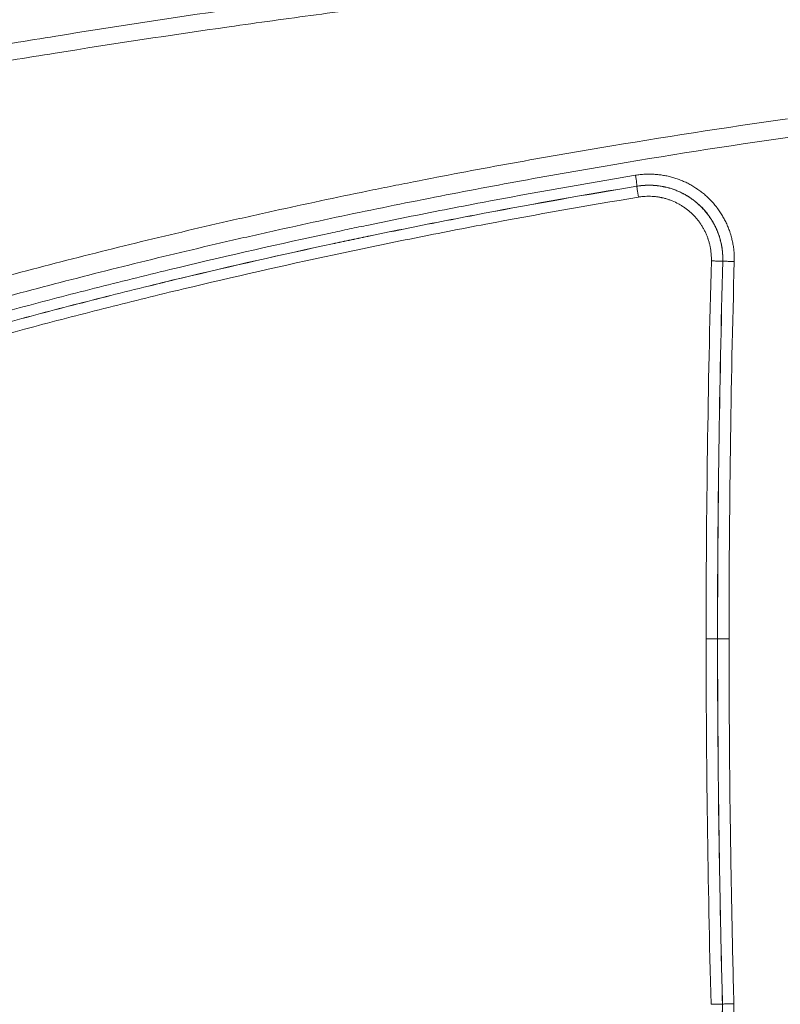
# Model space of a CAD drawing. Header units: millimetres. Extents: x -10 to 594, y 0 to 420.
# Tile 243 of 256: x 172 to 182, y 276 to 289. Entities that reach past the tile are written whole.
import ezdxf

# ---------------------------------------------------------------- set-up
doc = ezdxf.new("R2010")
doc.units = ezdxf.units.MM
doc.layers.add('1', color=7, linetype='Continuous', true_color=0xffffff)
doc.styles.add('Calibri', font='txt')
doc.dimstyles.get("Standard").update_dxf_attribs({"dimtxt": 0.18, "dimasz": 0.18, "dimexe": 0.18, "dimexo": 0.0625, "dimgap": 0.09, "dimtad": 0, "dimtih": 1, "dimtoh": 1, "dimdec": 4, "dimzin": 0, "dimdsep": 46, "dimtxsty": 'Standard', "dimcen": 0.09, "dimadec": 0, "dimazin": 0, "dimtfac": 1, "dimtdec": 4, "dimtofl": 0, "dimtmove": 0, "dimatfit": 3, "dimfxl": 0, "dimtolj": 1, "dimtzin": 0, "dimarcsym": 0})

# ---------------------------------------------------------------- blocks, each defined once
blk = doc.blocks.new('_U10')
at = {"layer": '1', "color": 18, "lineweight": 13}
for p, q in [((161.966, 284.543), (161.966, 340.267)), ((273.242, 290.24), (273.242, 340.267)), ((161.966, 338.267), (192.308, 338.267)), ((273.242, 338.267), (242.9, 338.267))]:
    blk.add_line(p, q, dxfattribs=at)
at = {"layer": '1', "color": 18}
for points in [[(161.966, 338.267), (165.466, 339.204), (165.466, 337.329)], [(273.242, 338.267), (269.742, 337.329), (269.742, 339.204)]]:
    blk.add_solid(points, dxfattribs=at)
at = {"layer": '1', "color": 18, "linetype": 'Continuous', "lineweight": 13, "char_height": 3.5, "attachment_point": 7, "line_spacing_factor": 1.399613, "style": 'Calibri'}
for s, insert in [('\\fCalibri|b0|i0;\\W1.0000;2.2', (193.994, 335.27)), ('\\fCalibri|b0|i0;\\W1.0000;LIFT POINT SPAN', (204.144, 335.27))]:
    blk.add_mtext(s, dxfattribs=dict(at, insert=insert))

msp = doc.modelspace()

# ---------------------------------------------------------------- linework, layer by layer
at = {"layer": '1', "color": 155, "linetype": 'Continuous', "lineweight": 18}
for p, q in [((180.898, 281.016), (181.053, 281.016)), ((181.054, 281.016), (181.053, 281.016)), ((181.054, 281.016), (181.21, 281.016))]:
    msp.add_line(p, q, dxfattribs=at)
at = {"layer": '1', "color": 155, "linetype": 'Continuous', "lineweight": 13}
for points, knots in [([(162.19, 288.247), (162.996, 288.448), (163.804, 288.641), (164.817, 288.869), (165.019, 288.914), (165.425, 289.004), (165.628, 289.048), (166.237, 289.178), (166.644, 289.263), (167.866, 289.51), (168.683, 289.667), (169.912, 289.89), (170.322, 289.962), (171.143, 290.103), (171.555, 290.171), (172.069, 290.255), (172.172, 290.271), (172.378, 290.304), (172.481, 290.32), (172.79, 290.369), (172.996, 290.401), (173.614, 290.495), (174.027, 290.557), (174.853, 290.675), (175.266, 290.733), (176.093, 290.845), (177.335, 291.008), (178.579, 291.156), (180.24, 291.342), (181.072, 291.429), (181.905, 291.51)], [0, 0, 0, 0, 0.125, 0.125, 0.15625, 0.15625, 0.1875, 0.1875, 0.25, 0.25, 0.375, 0.375, 0.4375, 0.4375, 0.5, 0.5, 0.515625, 0.515625, 0.53125, 0.53125, 0.5625, 0.5625, 0.625, 0.625, 0.6875, 0.6875, 0.75, 0.875, 0.875, 1, 1, 1, 1]), ([(181.921, 291.013), (181.09, 290.932), (180.259, 290.846), (178.601, 290.661), (177.773, 290.562), (176.533, 290.405), (176.12, 290.351), (175.294, 290.239), (174.882, 290.182), (174.057, 290.064), (173.645, 290.003), (173.028, 289.909), (172.822, 289.877), (172.514, 289.828), (172.411, 289.812), (172.206, 289.779), (172.103, 289.763), (171.589, 289.68), (171.179, 289.612), (170.359, 289.472), (169.95, 289.4), (168.723, 289.178), (167.907, 289.022), (166.687, 288.775), (166.281, 288.691), (165.673, 288.561), (165.47, 288.517), (165.065, 288.428), (164.054, 288.203), (163.046, 287.964), (162.242, 287.763)], [0, 0, 0, 0, 0.125, 0.125, 0.25, 0.25, 0.3125, 0.3125, 0.375, 0.375, 0.4375, 0.4375, 0.46875, 0.46875, 0.484375, 0.484375, 0.5, 0.5, 0.5625, 0.5625, 0.625, 0.625, 0.75, 0.75, 0.8125, 0.8125, 0.84375, 0.84375, 0.875, 1, 1, 1, 1]), ([(162.705, 287.332), (163.09, 287.426), (163.476, 287.518), (164.249, 287.698), (164.636, 287.786), (165.217, 287.915), (165.411, 287.958), (165.799, 288.042), (165.994, 288.083), (166.577, 288.206), (166.966, 288.286), (167.745, 288.442), (168.135, 288.518), (168.916, 288.667), (169.307, 288.739), (170.09, 288.88), (170.482, 288.949), (171.267, 289.083), (171.66, 289.148), (172.839, 289.338), (173.628, 289.459), (174.812, 289.63), (175.207, 289.685), (175.998, 289.793), (176.394, 289.845), (177.582, 289.997), (178.376, 290.093), (179.966, 290.273), (180.762, 290.357), (181.559, 290.436)], [0, 0, 0, 0, 0.0625, 0.0625, 0.125, 0.125, 0.15625, 0.15625, 0.1875, 0.1875, 0.25, 0.25, 0.3125, 0.3125, 0.375, 0.375, 0.4375, 0.4375, 0.5, 0.5, 0.625, 0.625, 0.6875, 0.6875, 0.75, 0.75, 0.875, 0.875, 1, 1, 1, 1]), ([(181.552, 290.187), (180.754, 290.11), (179.958, 290.027), (178.367, 289.851), (177.574, 289.757), (176.385, 289.606), (175.989, 289.555), (175.198, 289.449), (174.802, 289.394), (173.618, 289.225), (172.829, 289.106), (171.649, 288.917), (171.256, 288.853), (170.471, 288.72), (170.079, 288.653), (169.296, 288.513), (168.905, 288.442), (168.123, 288.295), (167.733, 288.22), (166.954, 288.066), (166.564, 287.987), (165.981, 287.865), (165.787, 287.824), (165.399, 287.741), (165.205, 287.699), (164.623, 287.572), (164.236, 287.485), (163.462, 287.307), (163.076, 287.216), (162.691, 287.123)], [0, 0, 0, 0, 0.125, 0.125, 0.25, 0.25, 0.3125, 0.3125, 0.375, 0.375, 0.5, 0.5, 0.5625, 0.5625, 0.625, 0.625, 0.6875, 0.6875, 0.75, 0.75, 0.8125, 0.8125, 0.84375, 0.84375, 0.875, 0.875, 0.9375, 0.9375, 1, 1, 1, 1]), ([(162.18, 282.962), (162.551, 283.104), (162.923, 283.244), (163.699, 283.531), (164.102, 283.677), (164.912, 283.963), (165.317, 284.103), (166.13, 284.378), (166.538, 284.512), (167.354, 284.775), (167.763, 284.904), (168.583, 285.156), (168.994, 285.279), (169.817, 285.519), (170.23, 285.636), (171.057, 285.864), (171.472, 285.975), (172.303, 286.191), (172.719, 286.296), (173.554, 286.499), (173.972, 286.598), (174.496, 286.718), (174.601, 286.741), (174.811, 286.788), (174.916, 286.812), (175.231, 286.881), (175.441, 286.926), (175.862, 287.016), (176.178, 287.082), (176.494, 287.146), (176.705, 287.188), (176.81, 287.209), (177.338, 287.313), (177.76, 287.393), (178.606, 287.547), (179.03, 287.621), (180.302, 287.835), (181.151, 287.966), (182.003, 288.087)], [0, 0, 0, 0, 0.05807, 0.05807, 0.120865, 0.120865, 0.183661, 0.183661, 0.246456, 0.246456, 0.309251, 0.309251, 0.372047, 0.372047, 0.434842, 0.434842, 0.497637, 0.497637, 0.560433, 0.560433, 0.623228, 0.623228, 0.638927, 0.638927, 0.654626, 0.654626, 0.686023, 0.686023, 0.717421, 0.73312, 0.73312, 0.748819, 0.748819, 0.811614, 0.811614, 0.874409, 0.874409, 1, 1, 1, 1]), ([(182.036, 287.839), (181.187, 287.717), (180.34, 287.584), (179.073, 287.369), (178.651, 287.294), (177.809, 287.138), (177.388, 287.058), (176.547, 286.89), (176.127, 286.804), (175.498, 286.669), (175.289, 286.623), (174.975, 286.553), (174.87, 286.53), (174.661, 286.483), (174.557, 286.459), (174.034, 286.339), (173.617, 286.24), (172.785, 286.035), (172.37, 285.93), (171.542, 285.713), (171.129, 285.601), (170.304, 285.372), (169.893, 285.254), (169.072, 285.013), (168.663, 284.889), (167.846, 284.636), (167.438, 284.507), (166.625, 284.242), (166.219, 284.107), (165.409, 283.831), (164.601, 283.548), (163.797, 283.255), (162.994, 282.955), (162.594, 282.803), (162.194, 282.647)], [0, 0, 0, 0, 0.125, 0.125, 0.1875, 0.1875, 0.25, 0.25, 0.3125, 0.3125, 0.34375, 0.34375, 0.359375, 0.359375, 0.375, 0.375, 0.4375, 0.4375, 0.5, 0.5, 0.5625, 0.5625, 0.625, 0.625, 0.6875, 0.6875, 0.75, 0.75, 0.8125, 0.8125, 0.875, 0.9375, 0.9375, 1, 1, 1, 1]), ([(179.937, 287.319), (179.958, 287.323), (179.979, 287.326), (180.006, 287.329), (180.011, 287.329), (180.022, 287.33), (180.027, 287.331), (180.043, 287.332), (180.054, 287.333), (180.107, 287.336), (180.149, 287.335), (180.212, 287.332), (180.255, 287.328), (180.317, 287.319), (180.359, 287.311), (180.39, 287.304), (180.401, 287.302), (180.421, 287.296), (180.432, 287.294), (180.462, 287.285), (180.503, 287.272), (180.543, 287.257), (180.582, 287.241), (180.601, 287.233), (180.639, 287.215), (180.677, 287.196), (180.714, 287.174), (180.741, 287.157), (180.75, 287.152), (180.763, 287.143), (180.768, 287.14), (180.777, 287.134), (180.799, 287.119), (180.837, 287.091), (180.87, 287.064), (180.917, 287.022), (180.948, 286.992), (180.991, 286.946), (181.005, 286.93), (181.025, 286.905), (181.032, 286.897), (181.041, 286.884), (181.045, 286.88), (181.051, 286.871), (181.067, 286.85), (181.094, 286.81), (181.127, 286.756), (181.158, 286.7), (181.176, 286.662), (181.193, 286.623), (181.201, 286.604), (181.212, 286.574), (181.217, 286.559), (181.222, 286.544), (181.226, 286.533), (181.227, 286.528), (181.235, 286.503), (181.241, 286.482), (181.251, 286.441), (181.261, 286.4), (181.271, 286.337), (181.276, 286.295), (181.281, 286.232), (181.282, 286.189), (181.281, 286.147)], [0, 0, 0, 0, 0.03125, 0.03125, 0.039063, 0.039063, 0.046875, 0.046875, 0.0625, 0.0625, 0.125, 0.125, 0.15625, 0.1875, 0.21875, 0.21875, 0.234375, 0.234375, 0.25, 0.25, 0.28125, 0.3125, 0.3125, 0.34375, 0.34375, 0.375, 0.40625, 0.40625, 0.421875, 0.421875, 0.429687, 0.429687, 0.4375, 0.46875, 0.5, 0.5, 0.5625, 0.5625, 0.59375, 0.59375, 0.609375, 0.609375, 0.617187, 0.617187, 0.625, 0.65625, 0.6875, 0.71875, 0.75, 0.75, 0.78125, 0.78125, 0.796875, 0.804687, 0.804687, 0.8125, 0.8125, 0.84375, 0.84375, 0.875, 0.90625, 0.9375, 0.9375, 1, 1, 1, 1]), ([(163.638, 282.991), (164.298, 283.236), (164.961, 283.472), (165.959, 283.816), (166.292, 283.929), (166.96, 284.15), (167.294, 284.259), (168.3, 284.579), (168.973, 284.785), (169.733, 285.007), (169.818, 285.032), (169.987, 285.081), (170.241, 285.153), (170.833, 285.321), (171.342, 285.46), (172.022, 285.641), (172.363, 285.729), (173.045, 285.901), (173.387, 285.985), (174.413, 286.231), (175.099, 286.387), (175.873, 286.552), (175.96, 286.571), (176.132, 286.607), (176.218, 286.625), (176.476, 286.679), (176.649, 286.714), (177.166, 286.818), (177.512, 286.885), (178.549, 287.081), (179.242, 287.204), (179.937, 287.319)], [0, 0, 0, 0, 0.125, 0.125, 0.1875, 0.1875, 0.25, 0.25, 0.375, 0.375, 0.390625, 0.390625, 0.40625, 0.4375, 0.5, 0.5, 0.5625, 0.5625, 0.625, 0.625, 0.75, 0.75, 0.765625, 0.765625, 0.78125, 0.78125, 0.8125, 0.8125, 0.875, 0.875, 1, 1, 1, 1]), ([(179.956, 287.171), (179.957, 287.173), (179.956, 287.19), (179.949, 287.244), (179.943, 287.282), (179.937, 287.319)], [0, 0, 0, 0, 0.5, 0.5, 1, 1, 1, 1]), ([(179.956, 287.171), (179.263, 287.057), (178.571, 286.934), (177.535, 286.738), (177.19, 286.671), (176.674, 286.567), (176.501, 286.532), (176.243, 286.478), (176.157, 286.46), (175.985, 286.424), (175.9, 286.406), (175.127, 286.24), (174.441, 286.085), (173.417, 285.84), (173.076, 285.756), (172.395, 285.584), (172.055, 285.496), (171.376, 285.315), (170.868, 285.176), (170.276, 285.009), (170.023, 284.936), (169.854, 284.888), (169.77, 284.863), (169.011, 284.641), (168.339, 284.436), (167.335, 284.116), (167.001, 284.008), (166.334, 283.787), (166.002, 283.674), (165.005, 283.331), (164.344, 283.095), (163.685, 282.85)], [0, 0, 0, 0, 0.125, 0.125, 0.1875, 0.1875, 0.21875, 0.21875, 0.234375, 0.234375, 0.25, 0.25, 0.375, 0.375, 0.4375, 0.4375, 0.5, 0.5, 0.5625, 0.59375, 0.609375, 0.609375, 0.625, 0.625, 0.75, 0.75, 0.8125, 0.8125, 0.875, 0.875, 1, 1, 1, 1]), ([(163.685, 282.849), (164.344, 283.093), (165.006, 283.33), (166.002, 283.673), (166.335, 283.785), (167.001, 284.006), (167.335, 284.115), (168.339, 284.435), (169.011, 284.64), (169.77, 284.862), (169.854, 284.886), (170.023, 284.935), (170.277, 285.008), (170.868, 285.175), (171.377, 285.314), (172.055, 285.494), (172.395, 285.582), (173.076, 285.755), (173.417, 285.838), (174.442, 286.084), (175.127, 286.239), (175.9, 286.405), (175.986, 286.423), (176.158, 286.459), (176.244, 286.477), (176.502, 286.531), (176.674, 286.566), (177.191, 286.67), (177.535, 286.737), (178.571, 286.933), (179.263, 287.055), (179.956, 287.17)], [0, 0, 0, 0, 0.125, 0.125, 0.1875, 0.1875, 0.25, 0.25, 0.375, 0.375, 0.390625, 0.390625, 0.40625, 0.4375, 0.5, 0.5, 0.5625, 0.5625, 0.625, 0.625, 0.75, 0.75, 0.765625, 0.765625, 0.78125, 0.78125, 0.8125, 0.8125, 0.875, 0.875, 1, 1, 1, 1]), ([(179.976, 287.022), (179.969, 287.06), (179.964, 287.098), (179.957, 287.152), (179.955, 287.169), (179.956, 287.17)], [0, 0, 0, 0, 0.5, 0.5, 1, 1, 1, 1]), ([(181.126, 286.151), (181.127, 286.188), (181.126, 286.225), (181.121, 286.28), (181.117, 286.317), (181.108, 286.371), (181.096, 286.425), (181.086, 286.461), (181.079, 286.483), (181.077, 286.487), (181.074, 286.496), (181.07, 286.51), (181.065, 286.523), (181.056, 286.549), (181.049, 286.566), (181.034, 286.6), (181.018, 286.633), (180.992, 286.681), (180.963, 286.728), (180.942, 286.759), (180.928, 286.778), (180.926, 286.781), (180.92, 286.789), (180.917, 286.793), (180.909, 286.804), (180.903, 286.811), (180.885, 286.832), (180.873, 286.846), (180.836, 286.887), (180.809, 286.913), (180.768, 286.949), (180.739, 286.972), (180.71, 286.994), (180.691, 287.007), (180.687, 287.01), (180.679, 287.015), (180.675, 287.018), (180.663, 287.026), (180.656, 287.031), (180.632, 287.045), (180.6, 287.064), (180.567, 287.08), (180.534, 287.096), (180.517, 287.103), (180.483, 287.117), (180.449, 287.13), (180.413, 287.141), (180.387, 287.149), (180.378, 287.151), (180.36, 287.156), (180.351, 287.158), (180.323, 287.164), (180.287, 287.171), (180.233, 287.179), (180.196, 287.182), (180.141, 287.185), (180.104, 287.186), (180.058, 287.183), (180.049, 287.182), (180.035, 287.181), (180.03, 287.181), (180.021, 287.18), (179.998, 287.178), (179.974, 287.174), (179.956, 287.171)], [0, 0, 0, 0, 0.0625, 0.0625, 0.09375, 0.125, 0.15625, 0.1875, 0.1875, 0.195313, 0.195313, 0.203125, 0.21875, 0.21875, 0.25, 0.25, 0.28125, 0.3125, 0.34375, 0.375, 0.375, 0.382813, 0.382813, 0.390625, 0.390625, 0.40625, 0.40625, 0.4375, 0.4375, 0.5, 0.5, 0.53125, 0.5625, 0.5625, 0.570313, 0.570313, 0.578125, 0.578125, 0.59375, 0.59375, 0.625, 0.65625, 0.65625, 0.6875, 0.6875, 0.71875, 0.75, 0.75, 0.765625, 0.765625, 0.78125, 0.78125, 0.8125, 0.84375, 0.875, 0.875, 0.9375, 0.9375, 0.953125, 0.953125, 0.960938, 0.960938, 0.96875, 1, 1, 1, 1]), ([(179.956, 287.17), (179.975, 287.173), (180.011, 287.178), (180.048, 287.181), (180.103, 287.184), (180.14, 287.184), (180.195, 287.181), (180.231, 287.178), (180.268, 287.173), (180.295, 287.168), (180.304, 287.167), (180.318, 287.164), (180.322, 287.163), (180.332, 287.161), (180.354, 287.156), (180.395, 287.146), (180.447, 287.13), (180.482, 287.117), (180.516, 287.103), (180.533, 287.096), (180.566, 287.08), (180.582, 287.071), (180.607, 287.058), (180.615, 287.054), (180.627, 287.047), (180.631, 287.044), (180.639, 287.04), (180.659, 287.028), (180.694, 287.005), (180.738, 286.972), (180.766, 286.949), (180.808, 286.912), (180.834, 286.887), (180.866, 286.853), (180.875, 286.842), (180.884, 286.832), (180.89, 286.825), (180.893, 286.821), (180.908, 286.803), (180.93, 286.774), (180.962, 286.729), (180.991, 286.682), (181.017, 286.633), (181.033, 286.6), (181.044, 286.574), (181.048, 286.566), (181.053, 286.553), (181.055, 286.549), (181.058, 286.54), (181.06, 286.536), (181.068, 286.514), (181.074, 286.496), (181.085, 286.461), (181.095, 286.425), (181.107, 286.372), (181.116, 286.317), (181.12, 286.281), (181.123, 286.244), (181.124, 286.225), (181.125, 286.202), (181.125, 286.197), (181.125, 286.188), (181.125, 286.174), (181.125, 286.16), (181.125, 286.151)], [0, 0, 0, 0, 0.03125, 0.0625, 0.0625, 0.125, 0.125, 0.15625, 0.1875, 0.1875, 0.203125, 0.203125, 0.210938, 0.210938, 0.21875, 0.25, 0.28125, 0.3125, 0.3125, 0.34375, 0.34375, 0.375, 0.375, 0.390625, 0.390625, 0.398438, 0.398438, 0.40625, 0.4375, 0.46875, 0.5, 0.5, 0.5625, 0.5625, 0.578125, 0.585938, 0.585938, 0.59375, 0.59375, 0.625, 0.65625, 0.6875, 0.71875, 0.75, 0.75, 0.765625, 0.765625, 0.773438, 0.773438, 0.78125, 0.78125, 0.8125, 0.8125, 0.84375, 0.875, 0.90625, 0.9375, 0.9375, 0.96875, 0.96875, 0.976563, 0.976563, 0.984375, 1, 1, 1, 1]), ([(179.976, 287.022), (179.282, 286.907), (178.59, 286.785), (177.555, 286.589), (177.21, 286.522), (176.523, 286.383), (176.179, 286.312), (175.151, 286.092), (174.467, 285.937), (173.446, 285.692), (173.106, 285.609), (172.427, 285.437), (172.088, 285.349), (171.073, 285.079), (169.724, 284.702), (168.048, 284.191), (167.048, 283.866), (166.382, 283.645), (166.049, 283.533), (165.053, 283.19), (164.392, 282.953), (163.732, 282.709)], [0, 0, 0, 0, 0.125, 0.125, 0.1875, 0.1875, 0.25, 0.25, 0.375, 0.375, 0.4375, 0.4375, 0.5, 0.5, 0.625, 0.75, 0.8125, 0.8125, 0.875, 0.875, 1, 1, 1, 1]), ([(180.969, 286.155), (180.97, 286.187), (180.969, 286.218), (180.965, 286.265), (180.962, 286.296), (180.954, 286.342), (180.944, 286.388), (180.935, 286.419), (180.93, 286.437), (180.928, 286.441), (180.926, 286.449), (180.922, 286.46), (180.918, 286.471), (180.913, 286.486), (180.91, 286.493), (180.904, 286.508), (180.901, 286.515), (180.891, 286.537), (180.878, 286.565), (180.855, 286.607), (180.831, 286.646), (180.804, 286.685), (180.785, 286.71), (180.772, 286.725), (180.77, 286.728), (180.765, 286.734), (180.757, 286.743), (180.749, 286.752), (180.722, 286.781), (180.7, 286.803), (180.665, 286.834), (180.64, 286.854), (180.603, 286.881), (180.576, 286.899), (180.556, 286.911), (180.549, 286.915), (180.536, 286.923), (180.529, 286.927), (180.494, 286.946), (180.466, 286.959), (180.422, 286.977), (180.393, 286.988), (180.348, 287.002), (180.318, 287.01), (180.299, 287.014), (180.295, 287.015), (180.287, 287.016), (180.283, 287.017), (180.271, 287.019), (180.264, 287.021), (180.24, 287.025), (180.209, 287.029), (180.163, 287.033), (180.132, 287.034), (180.1, 287.034), (180.069, 287.033), (180.022, 287.029), (179.991, 287.025), (179.976, 287.022)], [0, 0, 0, 0, 0.0625, 0.0625, 0.09375, 0.125, 0.15625, 0.1875, 0.1875, 0.195312, 0.195312, 0.203125, 0.21875, 0.21875, 0.234375, 0.234375, 0.25, 0.25, 0.28125, 0.3125, 0.34375, 0.375, 0.40625, 0.40625, 0.414062, 0.414062, 0.421875, 0.4375, 0.4375, 0.5, 0.5, 0.53125, 0.5625, 0.59375, 0.59375, 0.609375, 0.609375, 0.625, 0.625, 0.6875, 0.6875, 0.71875, 0.75, 0.78125, 0.78125, 0.789062, 0.789062, 0.796875, 0.796875, 0.8125, 0.8125, 0.84375, 0.875, 0.90625, 0.90625, 0.9375, 0.96875, 1, 1, 1, 1]), ([(180.898, 281.016), (180.898, 281.873), (180.904, 282.729), (180.928, 284.442), (180.946, 285.299), (180.969, 286.155)], [0, 0, 0, 0, 0.5, 0.5, 1, 1, 1, 1]), ([(180.969, 286.155), (180.989, 286.154), (181.009, 286.154), (181.046, 286.153), (181.063, 286.152), (181.091, 286.152), (181.103, 286.151), (181.119, 286.151), (181.124, 286.151), (181.125, 286.151)], [0, 0, 0, 0, 0.25, 0.25, 0.5, 0.5, 0.75, 0.75, 1, 1, 1, 1]), ([(181.125, 286.151), (181.101, 285.295), (181.083, 284.44), (181.059, 282.728), (181.053, 281.872), (181.053, 281.016)], [0, 0, 0, 0, 0.5, 0.5, 1, 1, 1, 1]), ([(181.054, 281.016), (181.054, 281.872), (181.06, 282.728), (181.084, 284.44), (181.102, 285.295), (181.126, 286.151)], [0, 0, 0, 0, 0.5, 0.5, 1, 1, 1, 1]), ([(181.126, 286.151), (181.126, 286.151), (181.131, 286.151), (181.147, 286.15), (181.159, 286.15), (181.188, 286.149), (181.205, 286.149), (181.241, 286.148), (181.261, 286.147), (181.281, 286.147)], [0, 0, 0, 0, 0.25, 0.25, 0.5, 0.5, 0.75, 0.75, 1, 1, 1, 1]), ([(181.281, 286.147), (181.257, 285.292), (181.239, 284.437), (181.216, 282.727), (181.21, 281.871), (181.21, 281.016)], [0, 0, 0, 0, 0.5, 0.5, 1, 1, 1, 1]), ([(181.053, 281.016), (181.053, 280.188), (181.059, 279.361), (181.076, 278.119), (181.083, 277.705), (181.099, 276.877), (181.109, 276.464), (181.12, 276.05)], [0, 0, 0, 0, 0.5, 0.5, 0.75, 0.75, 1, 1, 1, 1]), ([(181.121, 276.05), (181.11, 276.464), (181.1, 276.877), (181.083, 277.705), (181.077, 278.119), (181.06, 279.361), (181.054, 280.188), (181.054, 281.016)], [0, 0, 0, 0, 0.25, 0.25, 0.5, 0.5, 1, 1, 1, 1]), ([(181.21, 281.016), (181.21, 280.189), (181.215, 279.362), (181.232, 278.121), (181.239, 277.708), (181.255, 276.881), (181.265, 276.467), (181.276, 276.054)], [0, 0, 0, 0, 0.5, 0.5, 0.75, 0.75, 1, 1, 1, 1]), ([(181.12, 276.05), (181.121, 276.016), (181.12, 275.983), (181.115, 275.916), (181.111, 275.883), (181.1, 275.818), (181.092, 275.785), (181.079, 275.737), (181.074, 275.721), (181.067, 275.701), (181.066, 275.697), (181.063, 275.689), (181.059, 275.677), (181.055, 275.665), (181.039, 275.626), (181.026, 275.596), (180.995, 275.536), (180.979, 275.507), (180.952, 275.465), (180.942, 275.452), (180.928, 275.431), (180.92, 275.421), (180.913, 275.411), (180.908, 275.404), (180.905, 275.401), (180.881, 275.371), (180.859, 275.346), (180.813, 275.298), (180.788, 275.276), (180.737, 275.233), (180.711, 275.212), (180.676, 275.189), (180.669, 275.184), (180.659, 275.177), (180.655, 275.175), (180.648, 275.17), (180.63, 275.159), (180.612, 275.149), (180.568, 275.125), (180.538, 275.11), (180.477, 275.084), (180.445, 275.073), (180.398, 275.058), (180.382, 275.054), (180.357, 275.047), (180.349, 275.045), (180.332, 275.042), (180.324, 275.04), (180.283, 275.031), (180.25, 275.026), (180.183, 275.02), (180.15, 275.018), (180.116, 275.018)], [0, 0, 0, 0, 0.0625, 0.0625, 0.125, 0.125, 0.1875, 0.1875, 0.21875, 0.21875, 0.226562, 0.226562, 0.234375, 0.25, 0.25, 0.3125, 0.3125, 0.375, 0.375, 0.40625, 0.40625, 0.421875, 0.429688, 0.429688, 0.4375, 0.4375, 0.5, 0.5, 0.5625, 0.5625, 0.625, 0.625, 0.640625, 0.640625, 0.648438, 0.648438, 0.65625, 0.6875, 0.6875, 0.75, 0.75, 0.8125, 0.8125, 0.84375, 0.84375, 0.859375, 0.859375, 0.875, 0.875, 0.9375, 0.9375, 1, 1, 1, 1]), ([(180.116, 275.017), (180.15, 275.017), (180.183, 275.018), (180.249, 275.025), (180.282, 275.03), (180.348, 275.043), (180.38, 275.052), (180.42, 275.064), (180.432, 275.068), (180.444, 275.072), (180.452, 275.075), (180.456, 275.076), (180.476, 275.083), (180.491, 275.089), (180.538, 275.109), (180.568, 275.123), (180.626, 275.155), (180.655, 275.173), (180.696, 275.201), (180.71, 275.211), (180.73, 275.226), (180.736, 275.231), (180.746, 275.239), (180.75, 275.242), (180.756, 275.247), (180.759, 275.25), (180.788, 275.274), (180.813, 275.297), (180.859, 275.345), (180.881, 275.37), (180.923, 275.422), (180.942, 275.449), (180.963, 275.481), (180.965, 275.484), (180.97, 275.492), (180.972, 275.495), (180.978, 275.506), (180.983, 275.513), (180.995, 275.535), (181.003, 275.55), (181.026, 275.594), (181.04, 275.625), (181.064, 275.687), (181.075, 275.718), (181.088, 275.767), (181.092, 275.783), (181.097, 275.804), (181.098, 275.808), (181.1, 275.816), (181.102, 275.829), (181.105, 275.841), (181.112, 275.882), (181.116, 275.916), (181.121, 275.983), (181.122, 276.016), (181.121, 276.05)], [0, 0, 0, 0, 0.0625, 0.0625, 0.125, 0.125, 0.1875, 0.1875, 0.203125, 0.210938, 0.210938, 0.21875, 0.21875, 0.25, 0.25, 0.3125, 0.3125, 0.375, 0.375, 0.40625, 0.40625, 0.421875, 0.421875, 0.429688, 0.429688, 0.4375, 0.4375, 0.5, 0.5, 0.5625, 0.5625, 0.625, 0.625, 0.632813, 0.632813, 0.640625, 0.640625, 0.65625, 0.65625, 0.6875, 0.6875, 0.75, 0.75, 0.8125, 0.8125, 0.84375, 0.84375, 0.851563, 0.851563, 0.859375, 0.875, 0.875, 0.9375, 0.9375, 1, 1, 1, 1]), ([(181.276, 276.054), (181.277, 276.015), (181.276, 275.977), (181.271, 275.9), (181.266, 275.861), (181.258, 275.814), (181.255, 275.8), (181.252, 275.785), (181.25, 275.776), (181.249, 275.771), (181.244, 275.747), (181.239, 275.729), (181.223, 275.673), (181.211, 275.637), (181.183, 275.565), (181.167, 275.531), (181.141, 275.479), (181.132, 275.462), (181.117, 275.437), (181.113, 275.429), (181.105, 275.417), (181.102, 275.412), (181.097, 275.404), (181.095, 275.4), (181.071, 275.364), (181.049, 275.332), (181.001, 275.272), (180.976, 275.244), (180.922, 275.189), (180.894, 275.163), (180.861, 275.135), (180.857, 275.131), (180.849, 275.125), (180.846, 275.122), (180.834, 275.113), (180.827, 275.107), (180.804, 275.09), (180.788, 275.079), (180.74, 275.046), (180.708, 275.026), (180.641, 274.989), (180.606, 274.973), (180.553, 274.95), (180.535, 274.943), (180.512, 274.935), (180.508, 274.933), (180.498, 274.93), (180.485, 274.925), (180.471, 274.921), (180.425, 274.907), (180.388, 274.897), (180.313, 274.882), (180.275, 274.876), (180.217, 274.871), (180.179, 274.868), (180.141, 274.867), (180.121, 274.867)], [0, 0, 0, 0, 0.0625, 0.0625, 0.125, 0.125, 0.140625, 0.148438, 0.148438, 0.15625, 0.15625, 0.1875, 0.1875, 0.25, 0.25, 0.3125, 0.3125, 0.34375, 0.34375, 0.359375, 0.359375, 0.367188, 0.367188, 0.375, 0.375, 0.4375, 0.4375, 0.5, 0.5, 0.5625, 0.5625, 0.570313, 0.570313, 0.578125, 0.578125, 0.59375, 0.59375, 0.625, 0.625, 0.6875, 0.6875, 0.75, 0.75, 0.78125, 0.78125, 0.789063, 0.789063, 0.796875, 0.8125, 0.8125, 0.875, 0.875, 0.9375, 0.9375, 0.96875, 1, 1, 1, 1]), ([(180.965, 276.046), (180.984, 276.046), (181.004, 276.047), (181.041, 276.048), (181.058, 276.048), (181.087, 276.049), (181.098, 276.049), (181.115, 276.05), (181.119, 276.05), (181.12, 276.05)], [0, 0, 0, 0, 0.25, 0.25, 0.5, 0.5, 0.75, 0.75, 1, 1, 1, 1]), ([(181.121, 276.05), (181.122, 276.05), (181.126, 276.05), (181.143, 276.05), (181.154, 276.051), (181.183, 276.051), (181.2, 276.052), (181.237, 276.053), (181.257, 276.053), (181.276, 276.054)], [0, 0, 0, 0, 0.25, 0.25, 0.5, 0.5, 0.75, 0.75, 1, 1, 1, 1])]:
    msp.add_open_spline(points, degree=3, knots=knots, dxfattribs=at)
for points, degree in [([(179.956, 287.17), (179.956, 287.171)], 1), ([(181.126, 286.151), (181.125, 286.151)], 1), ([(180.965, 276.046), (180.92, 277.702), (180.898, 279.359), (180.898, 281.016)], 3), ([(181.12, 276.05), (181.121, 276.05)], 1)]:
    msp.add_open_spline(points, degree=degree, dxfattribs=at)

# ---------------------------------------------------------------- dimensions: what is measured, and where the dimension line sits
at = {"layer": '1', "color": 18, "linetype": 'Continuous', "lineweight": 13}
dim = msp.add_linear_dim(base=(161.966, 338.267), p1=(273.242, 288.74), p2=(161.966, 283.043), text=' <> \\fCalibri|b0|i0;\\C18;{\\H1.00x;\\fCalibri|b0|i0;LIFT POINT SPAN\\fCalibri|b0|i0;}\\C18;', dimstyle='Standard', override={"dimtxt": 3.5, "dimasz": 3.5, "dimexe": 2, "dimexo": 0, "dimgap": 1.5, "dimtih": 0, "dimtoh": 0, "dimdec": 1, "dimlfac": 0.02, "dimdsep": 46, "dimlunit": 2, "dimtxsty": 'Calibri', "dimsah": 1, "dimse1": 0, "dimse2": 0, "dimsd1": 0, "dimsd2": 0, "dimclrd": 18, "dimclre": 18, "dimclrt": 18, "dimtol": 0, "dimtm": -0.1, "dimtfac": 1, "dimtdec": 2, "dimtofl": 1, "dimtmove": 0, "dimlwd": 13, "dimlwe": 13}, dxfattribs=at)
dim.commit()
dim.dimension.update_dxf_attribs({"geometry": '_U10', "text_midpoint": (217.604, 338.267), "dimtype": 160})

doc.saveas('drawing.dxf')
